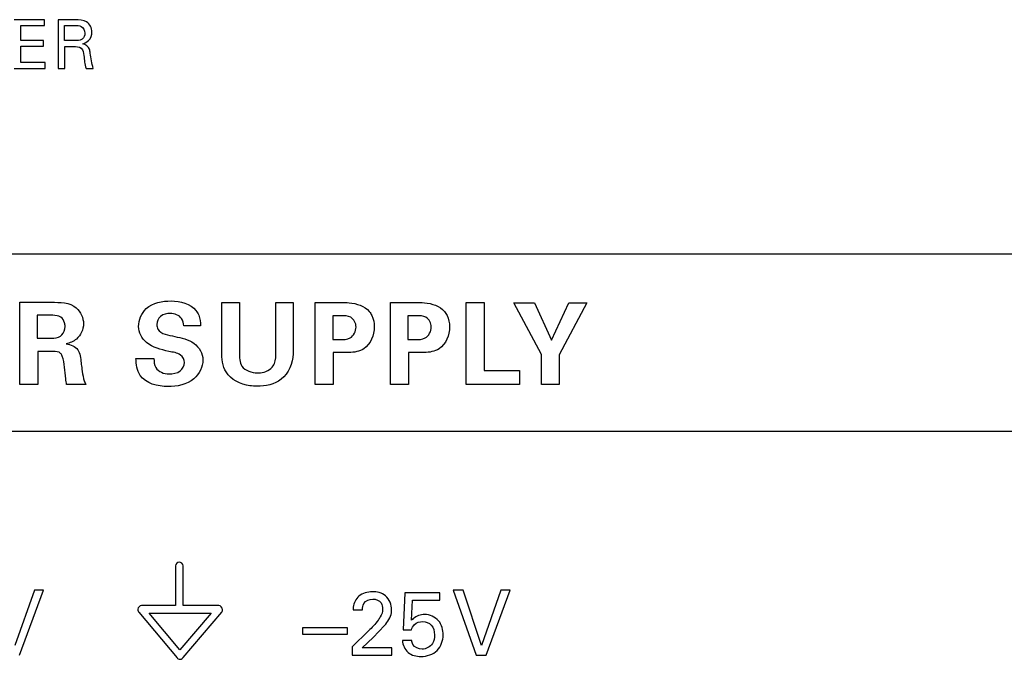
# Model space of a CAD drawing. Header units: inches. Extents: x 0 to 34, y 0 to 22.
# Tile 22 of 124: x 10.02 to 10.704, y 5.683 to 6.127. Entities that reach past the tile are written whole.
import ezdxf

# ---------------------------------------------------------------- set-up
doc = ezdxf.new("R2010")
doc.units = ezdxf.units.IN
doc.header["$LTSCALE"] = 1.87
doc.header["$MEASUREMENT"] = 0
doc.layers.get('0').update_dxf_attribs({"linetype": 'CONTINUOUS'})

msp = doc.modelspace()

# ---------------------------------------------------------------- linework, layer by layer
at = {"color": 7, "linetype": 'CONTINUOUS'}
for p, q in [((10.03704, 6.12742), (10.01581, 6.12742)), ((10.02049, 6.12343), (10.03704, 6.12343)), ((10.02049, 6.11288), (10.02049, 6.12343)), ((10.03704, 6.12343), (10.03704, 6.12742)), ((10.05842, 6.12742), (10.04632, 6.12742)), ((10.04632, 6.12742), (10.04632, 6.09357)), ((10.05087, 6.12348), (10.05828, 6.12348)), ((10.05087, 6.11284), (10.05087, 6.12348)), ((10.03625, 6.11288), (10.02049, 6.11288)), ((10.02049, 6.10895), (10.03625, 6.10895)), ((10.02049, 6.09769), (10.02049, 6.10895)), ((10.03625, 6.10895), (10.03625, 6.11288)), ((10.05828, 6.11284), (10.05087, 6.11284)), ((10.05097, 6.10885), (10.05687, 6.10885)), ((10.05097, 6.09357), (10.05097, 6.10885)), ((10.01581, 6.09357), (10.03742, 6.09357)), ((10.03742, 6.09769), (10.02049, 6.09769)), ((10.03742, 6.09357), (10.03742, 6.09769)), ((10.04632, 6.09357), (10.05097, 6.09357)), ((10.06583, 6.09357), (10.07084, 6.09357)), ((13.52164, 5.96432), (6.88582, 5.96432)), ((10.01979, 5.93092), (10.04171, 5.93092)), ((10.01979, 5.87369), (10.01979, 5.93092)), ((10.16023, 5.93076), (10.1725, 5.93076)), ((10.16023, 5.89656), (10.16023, 5.93076)), ((10.1725, 5.93076), (10.1725, 5.89593)), ((10.19783, 5.93076), (10.20978, 5.93076)), ((10.19783, 5.89656), (10.19783, 5.93076)), ((10.20978, 5.93076), (10.20978, 5.89506)), ((10.22524, 5.93076), (10.24289, 5.93076)), ((10.22524, 5.87369), (10.22524, 5.93076)), ((10.27756, 5.93076), (10.29521, 5.93076)), ((10.27756, 5.87369), (10.27756, 5.93076)), ((10.33021, 5.93084), (10.34271, 5.93084)), ((10.33021, 5.87369), (10.33021, 5.93084)), ((10.34271, 5.93084), (10.34271, 5.88342)), ((10.3633, 5.93067), (10.37762, 5.93067)), ((10.38261, 5.89466), (10.3633, 5.93067)), ((10.37762, 5.93067), (10.38941, 5.90463)), ((10.38941, 5.90463), (10.40145, 5.93067)), ((10.41403, 5.93067), (10.39472, 5.8945)), ((10.40145, 5.93067), (10.41403, 5.93067)), ((10.04013, 5.92189), (10.03189, 5.92189)), ((10.03189, 5.92189), (10.03189, 5.9059)), ((10.24352, 5.9215), (10.23734, 5.9215)), ((10.23734, 5.9215), (10.23734, 5.90503)), ((10.29584, 5.9215), (10.28967, 5.9215)), ((10.28967, 5.9215), (10.28967, 5.90503)), ((10.1455, 5.91453), (10.13371, 5.91453)), ((10.03189, 5.9059), (10.04179, 5.9059)), ((10.23734, 5.90503), (10.24226, 5.90503)), ((10.28967, 5.90503), (10.29458, 5.90503)), ((10.04306, 5.8968), (10.03229, 5.8968)), ((10.03229, 5.8968), (10.03229, 5.87369)), ((10.24597, 5.89593), (10.23766, 5.89593)), ((10.23766, 5.89593), (10.23766, 5.87369)), ((10.2983, 5.89593), (10.28999, 5.89593)), ((10.28999, 5.89593), (10.28999, 5.87369)), ((10.10054, 5.89197), (10.11305, 5.89197)), ((10.38261, 5.87369), (10.38261, 5.89466)), ((10.39472, 5.8945), (10.39472, 5.87369)), ((10.34271, 5.88342), (10.36726, 5.88342)), ((10.36726, 5.88342), (10.36726, 5.87369)), ((10.03229, 5.87369), (10.01979, 5.87369)), ((10.06586, 5.87369), (10.05232, 5.87369)), ((10.23766, 5.87369), (10.22524, 5.87369)), ((10.28999, 5.87369), (10.27756, 5.87369)), ((10.36726, 5.87369), (10.33021, 5.87369)), ((10.39472, 5.87369), (10.38261, 5.87369)), ((6.88582, 5.84141), (13.52164, 5.84141)), ((10.12805, 5.7477), (10.12805, 5.72003)), ((10.13326, 5.72003), (10.13326, 5.7477)), ((10.02988, 5.73075), (10.01638, 5.69221)), ((10.01957, 5.68565), (10.03619, 5.73075)), ((10.03619, 5.73075), (10.02988, 5.73075)), ((10.32802, 5.73075), (10.32109, 5.73075)), ((10.32109, 5.73075), (10.33714, 5.68565)), ((10.34083, 5.69221), (10.32802, 5.73075)), ((10.35432, 5.73075), (10.34083, 5.69221)), ((10.34401, 5.68565), (10.36063, 5.73075)), ((10.36063, 5.73075), (10.35432, 5.73075)), ((10.28752, 5.72888), (10.2864, 5.70314)), ((10.31182, 5.72888), (10.28752, 5.72888)), ((10.29208, 5.70983), (10.29289, 5.72382)), ((10.29289, 5.72382), (10.31182, 5.72382)), ((10.31182, 5.72382), (10.31182, 5.72888)), ((10.12805, 5.72003), (10.10441, 5.72003)), ((10.15812, 5.72003), (10.13326, 5.72003)), ((10.25152, 5.71707), (10.25808, 5.71707)), ((10.10248, 5.71538), (10.12909, 5.68365)), ((10.10973, 5.71484), (10.15274, 5.71482)), ((10.13114, 5.68931), (10.10973, 5.71484)), ((10.15274, 5.71482), (10.13114, 5.68931)), ((10.13341, 5.68405), (10.16018, 5.71556)), ((10.24758, 5.70458), (10.21634, 5.70458)), ((10.21634, 5.70458), (10.21634, 5.70008)), ((10.24758, 5.70008), (10.24758, 5.70458)), ((10.26539, 5.69777), (10.27338, 5.70627)), ((10.2864, 5.70314), (10.29208, 5.70314)), ((10.21634, 5.70008), (10.24758, 5.70008)), ((10.2622, 5.70246), (10.2509, 5.69134)), ((10.25783, 5.69059), (10.26539, 5.69777)), ((10.2509, 5.69134), (10.2509, 5.68565)), ((10.27839, 5.69059), (10.25783, 5.69059)), ((10.27839, 5.68565), (10.27839, 5.69059)), ((10.29234, 5.6959), (10.28583, 5.6959)), ((10.13275, 5.68333), (10.13337, 5.68407)), ((10.2509, 5.68565), (10.27839, 5.68565)), ((10.33714, 5.68565), (10.34401, 5.68565))]:
    msp.add_line(p, q, dxfattribs=at)
for points, knots in [([(10.05828, 6.12348), (10.05966, 6.12348), (10.06315, 6.12346), (10.06503, 6.11983), (10.06503, 6.118)], [0, 0, 0, 0, 0.429322, 1, 1, 1, 1]), ([(10.06503, 6.118), (10.06503, 6.11656), (10.06435, 6.11469), (10.06296, 6.11371), (10.06273, 6.11359)], [0, 0, 0, 0, 0.845934, 1, 1, 1, 1]), ([(10.05687, 6.10885), (10.0588, 6.10885), (10.06334, 6.10869), (10.06408, 6.10428), (10.06428, 6.10252)], [0, 0, 0, 0, 0.520487, 1, 1, 1, 1]), ([(10.06873, 6.10421), (10.06863, 6.10512), (10.0683, 6.10807), (10.06551, 6.11022), (10.06357, 6.11073)], [0, 0, 0, 0, 0.313063, 1, 1, 1, 1]), ([(10.10236, 5.91413), (10.10236, 5.91863), (10.1071, 5.92983), (10.11897, 5.93186), (10.125, 5.93186)], [0, 0, 0, 0, 0.427416, 1, 1, 1, 1]), ([(10.24289, 5.93076), (10.24486, 5.93076), (10.25179, 5.93078), (10.2595, 5.92841), (10.26275, 5.92451)], [0, 0, 0, 0, 0.279684, 1, 1, 1, 1]), ([(10.29521, 5.93076), (10.29718, 5.93076), (10.30411, 5.93078), (10.31183, 5.92841), (10.31508, 5.92451)], [0, 0, 0, 0, 0.279704, 1, 1, 1, 1]), ([(10.12444, 5.92324), (10.12205, 5.92324), (10.11716, 5.92226), (10.11502, 5.91754), (10.11502, 5.91548)], [0, 0, 0, 0, 0.536422, 1, 1, 1, 1]), ([(10.13371, 5.91453), (10.13356, 5.9163), (10.13261, 5.92118), (10.12729, 5.92324), (10.12444, 5.92324)], [0, 0, 0, 0, 0.38353, 1, 1, 1, 1]), ([(10.14225, 5.92514), (10.14301, 5.92418), (10.14498, 5.92093), (10.1455, 5.91706), (10.1455, 5.91453)], [0, 0, 0, 0, 0.324201, 1, 1, 1, 1]), ([(10.26275, 5.92451), (10.26346, 5.92365), (10.26556, 5.92044), (10.26623, 5.91651), (10.26623, 5.91382)], [0, 0, 0, 0, 0.29224, 1, 1, 1, 1]), ([(10.31508, 5.92451), (10.31579, 5.92365), (10.31789, 5.92044), (10.31856, 5.91651), (10.31856, 5.91382)], [0, 0, 0, 0, 0.29224, 1, 1, 1, 1]), ([(10.0482, 5.92054), (10.04668, 5.92163), (10.04371, 5.92191), (10.04101, 5.92189), (10.04013, 5.92189)], [0, 0, 0, 0, 0.680379, 1, 1, 1, 1]), ([(10.05121, 5.91413), (10.05121, 5.91499), (10.05098, 5.91741), (10.04952, 5.91969), (10.0482, 5.92054)], [0, 0, 0, 0, 0.351875, 1, 1, 1, 1]), ([(10.06404, 5.91604), (10.06404, 5.9121), (10.06093, 5.90506), (10.05457, 5.90274), (10.05209, 5.90203)], [0, 0, 0, 0, 0.603628, 1, 1, 1, 1]), ([(10.11502, 5.91548), (10.11502, 5.91436), (10.11631, 5.90871), (10.12335, 5.90819), (10.12745, 5.90716)], [0, 0, 0, 0, 0.208127, 1, 1, 1, 1]), ([(10.25357, 5.91374), (10.25357, 5.91632), (10.25085, 5.92168), (10.24565, 5.9215), (10.24352, 5.9215)], [0, 0, 0, 0, 0.547135, 1, 1, 1, 1]), ([(10.30589, 5.91374), (10.30589, 5.91632), (10.30318, 5.92168), (10.29798, 5.9215), (10.29584, 5.9215)], [0, 0, 0, 0, 0.547168, 1, 1, 1, 1]), ([(10.04805, 5.90749), (10.04835, 5.90771), (10.05025, 5.90933), (10.05121, 5.91202), (10.05121, 5.91413)], [0, 0, 0, 0, 0.15141, 1, 1, 1, 1]), ([(10.12341, 5.8968), (10.11797, 5.89816), (10.10774, 5.90007), (10.10236, 5.91002), (10.10236, 5.91413)], [0, 0, 0, 0, 0.576738, 1, 1, 1, 1]), ([(10.24226, 5.90503), (10.24466, 5.90503), (10.25051, 5.90481), (10.25357, 5.91084), (10.25357, 5.91374)], [0, 0, 0, 0, 0.453974, 1, 1, 1, 1]), ([(10.29458, 5.90503), (10.29699, 5.90503), (10.30283, 5.90481), (10.30589, 5.91084), (10.30589, 5.91374)], [0, 0, 0, 0, 0.453963, 1, 1, 1, 1]), ([(10.05209, 5.90203), (10.05506, 5.90175), (10.06179, 5.89883), (10.06194, 5.89197), (10.06237, 5.88888)], [0, 0, 0, 0, 0.48976, 1, 1, 1, 1]), ([(10.12745, 5.90716), (10.13211, 5.90605), (10.14159, 5.90462), (10.14709, 5.89525), (10.14709, 5.89094)], [0, 0, 0, 0, 0.526042, 1, 1, 1, 1]), ([(10.04923, 5.89355), (10.04899, 5.89425), (10.04771, 5.89655), (10.0448, 5.8968), (10.04306, 5.8968)], [0, 0, 0, 0, 0.296346, 1, 1, 1, 1]), ([(10.13426, 5.88912), (10.13426, 5.89104), (10.13138, 5.89591), (10.12619, 5.89614), (10.12341, 5.8968)], [0, 0, 0, 0, 0.402134, 1, 1, 1, 1]), ([(10.1725, 5.89593), (10.1725, 5.89275), (10.17251, 5.88466), (10.18104, 5.88184), (10.18493, 5.88184)], [0, 0, 0, 0, 0.449807, 1, 1, 1, 1]), ([(10.20978, 5.89506), (10.20978, 5.88858), (10.20397, 5.87509), (10.19055, 5.87258), (10.1847, 5.87258)], [0, 0, 0, 0, 0.525392, 1, 1, 1, 1]), ([(10.19601, 5.88683), (10.19632, 5.88728), (10.19791, 5.89025), (10.19783, 5.89378), (10.19783, 5.89656)], [0, 0, 0, 0, 0.164252, 1, 1, 1, 1]), ([(10.25896, 5.89862), (10.25598, 5.89671), (10.25128, 5.89596), (10.24687, 5.89593), (10.24597, 5.89593)], [0, 0, 0, 0, 0.796687, 1, 1, 1, 1]), ([(10.31129, 5.89862), (10.3083, 5.89671), (10.30361, 5.89596), (10.2992, 5.89593), (10.2983, 5.89593)], [0, 0, 0, 0, 0.796643, 1, 1, 1, 1]), ([(10.05232, 5.87369), (10.05208, 5.87506), (10.05111, 5.88168), (10.05101, 5.88855), (10.04923, 5.89355)], [0, 0, 0, 0, 0.207436, 1, 1, 1, 1]), ([(10.06237, 5.88888), (10.06256, 5.88743), (10.06307, 5.88373), (10.06355, 5.88001), (10.06411, 5.87781)], [0, 0, 0, 0, 0.390979, 1, 1, 1, 1]), ([(10.1227, 5.87234), (10.11578, 5.87234), (10.1022, 5.87573), (10.1006, 5.88789), (10.10054, 5.89197)], [0, 0, 0, 0, 0.629306, 1, 1, 1, 1]), ([(10.11305, 5.89197), (10.11305, 5.88978), (10.11338, 5.88367), (10.12003, 5.88112), (10.12341, 5.88112)], [0, 0, 0, 0, 0.392269, 1, 1, 1, 1]), ([(10.14709, 5.89094), (10.14709, 5.88608), (10.14132, 5.87449), (10.12901, 5.87234), (10.1227, 5.87234)], [0, 0, 0, 0, 0.4349, 1, 1, 1, 1]), ([(10.12341, 5.88112), (10.12615, 5.88112), (10.13153, 5.88188), (10.13426, 5.88695), (10.13426, 5.88912)], [0, 0, 0, 0, 0.558169, 1, 1, 1, 1]), ([(10.1847, 5.87258), (10.18302, 5.87258), (10.17507, 5.873), (10.16653, 5.87708), (10.16316, 5.88248)], [0, 0, 0, 0, 0.208439, 1, 1, 1, 1]), ([(10.18493, 5.88184), (10.18564, 5.88184), (10.18972, 5.88193), (10.19417, 5.88397), (10.19601, 5.88683)], [0, 0, 0, 0, 0.172242, 1, 1, 1, 1]), ([(10.06411, 5.87781), (10.06424, 5.87728), (10.06462, 5.87582), (10.06533, 5.87447), (10.06586, 5.87369)], [0, 0, 0, 0, 0.365428, 1, 1, 1, 1]), ([(10.25552, 5.72657), (10.25338, 5.72471), (10.25168, 5.72117), (10.25154, 5.71771), (10.25152, 5.71707)], [0, 0, 0, 0, 0.815179, 1, 1, 1, 1]), ([(10.25808, 5.71707), (10.25808, 5.71857), (10.25848, 5.72266), (10.26284, 5.72463), (10.26514, 5.72463)], [0, 0, 0, 0, 0.394045, 1, 1, 1, 1]), ([(10.27826, 5.71707), (10.27826, 5.72062), (10.27547, 5.72808), (10.26809, 5.72969), (10.26489, 5.72969)], [0, 0, 0, 0, 0.525794, 1, 1, 1, 1]), ([(10.26514, 5.72463), (10.26728, 5.72463), (10.27139, 5.72297), (10.27207, 5.71907), (10.27207, 5.71757)], [0, 0, 0, 0, 0.588439, 1, 1, 1, 1]), ([(10.10193, 5.71763), (10.1019, 5.71752), (10.10178, 5.71675), (10.10205, 5.71589), (10.10248, 5.71538)], [0, 0, 0, 0, 0.148552, 1, 1, 1, 1]), ([(10.16071, 5.7172), (10.16072, 5.71727), (10.16081, 5.71857), (10.15935, 5.72003), (10.15812, 5.72003)], [0, 0, 0, 0, 0.058, 1, 1, 1, 1]), ([(10.27207, 5.71757), (10.27207, 5.71571), (10.27104, 5.71292), (10.26944, 5.71064), (10.26889, 5.70989)], [0, 0, 0, 0, 0.666984, 1, 1, 1, 1]), ([(10.27338, 5.70627), (10.27545, 5.70888), (10.27817, 5.71235), (10.27826, 5.7164), (10.27826, 5.71707)], [0, 0, 0, 0, 0.832341, 1, 1, 1, 1]), ([(10.30121, 5.71383), (10.29842, 5.71383), (10.29489, 5.71257), (10.29249, 5.71024), (10.29208, 5.70983)], [0, 0, 0, 0, 0.828341, 1, 1, 1, 1]), ([(10.31413, 5.69958), (10.31413, 5.70306), (10.3123, 5.71066), (10.30475, 5.71383), (10.30121, 5.71383)], [0, 0, 0, 0, 0.494613, 1, 1, 1, 1]), ([(10.29989, 5.70901), (10.30204, 5.70901), (10.307, 5.70719), (10.30807, 5.70211), (10.30807, 5.69971)], [0, 0, 0, 0, 0.472182, 1, 1, 1, 1]), ([(10.2987, 5.68466), (10.30272, 5.68466), (10.3112, 5.68737), (10.31413, 5.69577), (10.31413, 5.69958)], [0, 0, 0, 0, 0.512684, 1, 1, 1, 1]), ([(10.30807, 5.69971), (10.30807, 5.69764), (10.30736, 5.69259), (10.30222, 5.68978), (10.29952, 5.68978)], [0, 0, 0, 0, 0.432568, 1, 1, 1, 1]), ([(10.28583, 5.6959), (10.28597, 5.69281), (10.28882, 5.68623), (10.29557, 5.68466), (10.2987, 5.68466)], [0, 0, 0, 0, 0.496598, 1, 1, 1, 1]), ([(10.29952, 5.68978), (10.29709, 5.68978), (10.29312, 5.69145), (10.29236, 5.69493), (10.29234, 5.6959)], [0, 0, 0, 0, 0.715276, 1, 1, 1, 1])]:
    msp.add_open_spline(points, degree=3, knots=knots, dxfattribs=at)
for points in [[(10.06621, 6.12583), (10.06397, 6.12726), (10.06107, 6.12742), (10.05842, 6.12742)], [(10.06995, 6.11893), (10.06995, 6.12155), (10.06842, 6.12443), (10.06621, 6.12583)], [(10.06756, 6.11293), (10.06909, 6.11445), (10.06995, 6.11678), (10.06995, 6.11893)], [(10.06273, 6.11359), (10.06144, 6.11282), (10.05978, 6.11284), (10.05828, 6.11284)], [(10.06357, 6.11073), (10.06504, 6.11112), (10.06649, 6.11186), (10.06756, 6.11293)], [(10.06428, 6.10252), (10.06466, 6.09952), (10.06487, 6.09644), (10.06583, 6.09357)], [(10.07084, 6.09357), (10.06965, 6.09698), (10.06916, 6.10062), (10.06873, 6.10421)], [(10.04171, 5.93092), (10.04763, 5.93099), (10.05456, 5.93091), (10.05904, 5.92704)], [(10.125, 5.93186), (10.13117, 5.93186), (10.13842, 5.92997), (10.14225, 5.92514)], [(10.05904, 5.92704), (10.06209, 5.9244), (10.06404, 5.92006), (10.06404, 5.91604)], [(10.26623, 5.91382), (10.26623, 5.9082), (10.26367, 5.90168), (10.25896, 5.89862)], [(10.31856, 5.91382), (10.31856, 5.9082), (10.316, 5.90168), (10.31129, 5.89862)], [(10.04179, 5.9059), (10.04394, 5.9059), (10.04637, 5.90615), (10.04805, 5.90749)], [(10.16316, 5.88248), (10.16059, 5.88652), (10.16023, 5.89177), (10.16023, 5.89656)], [(10.13065, 5.7503), (10.12943, 5.7503), (10.12805, 5.74893), (10.12805, 5.7477)], [(10.13326, 5.7477), (10.13326, 5.74893), (10.13188, 5.7503), (10.13065, 5.7503)], [(10.26489, 5.72969), (10.2616, 5.72969), (10.25802, 5.7287), (10.25552, 5.72657)], [(10.10441, 5.72003), (10.10326, 5.72003), (10.10197, 5.71881), (10.10182, 5.71765)], [(10.16018, 5.71556), (10.16056, 5.716), (10.16078, 5.7166), (10.1608, 5.71719)], [(10.26889, 5.70989), (10.26691, 5.70721), (10.2646, 5.70478), (10.2622, 5.70246)], [(10.29208, 5.70314), (10.2925, 5.70446), (10.29311, 5.70579), (10.29408, 5.70677)], [(10.29408, 5.70677), (10.29555, 5.70823), (10.29782, 5.70901), (10.29989, 5.70901)], [(10.12909, 5.68365), (10.12955, 5.68308), (10.13035, 5.68272), (10.13108, 5.68272)], [(10.13108, 5.68272), (10.13167, 5.68272), (10.1323, 5.68294), (10.13275, 5.68333)]]:
    msp.add_open_spline(points, degree=3, dxfattribs=at)

doc.saveas('drawing.dxf')
